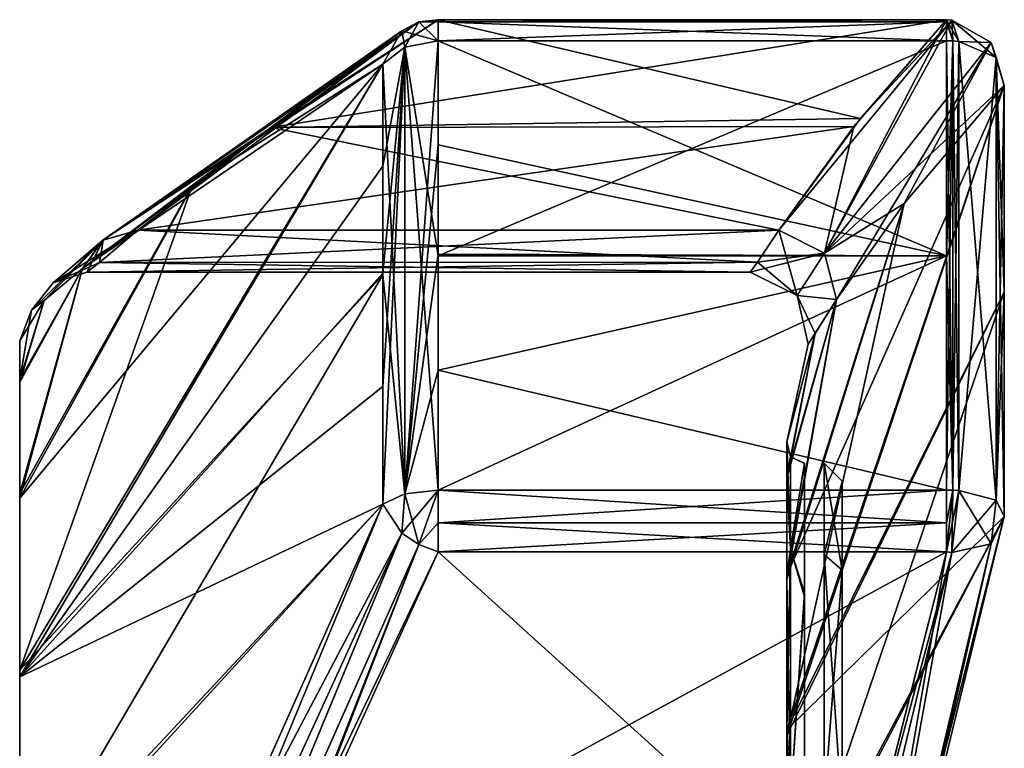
# Model space of a CAD drawing. Header units: inches. Extents: x -5.2 to 5.1, y -2.7 to 6.1.
# Tile 49 of 72: x 4.435 to 5.09, y 2.389 to 2.873. Entities that reach past the tile are written whole.
import ezdxf

# ---------------------------------------------------------------- set-up
doc = ezdxf.new("R2010")
doc.units = ezdxf.units.IN
doc.header["$LTSCALE"] = 52.148148
doc.header["$MEASUREMENT"] = 0
for name, color, linetype in [('731', 7, 'CONTINUOUS'), ('732', 7, 'CONTINUOUS'), ('733', 7, 'CONTINUOUS'), ('734', 7, 'CONTINUOUS'), ('739', 7, 'CONTINUOUS'), ('740', 7, 'CONTINUOUS'), ('746', 7, 'CONTINUOUS'), ('747', 7, 'CONTINUOUS'), ('748', 7, 'CONTINUOUS'), ('749', 7, 'CONTINUOUS'), ('750', 7, 'CONTINUOUS'), ('754', 7, 'CONTINUOUS'), ('755', 7, 'CONTINUOUS'), ('756', 7, 'CONTINUOUS'), ('757', 7, 'CONTINUOUS'), ('758', 7, 'CONTINUOUS'), ('759', 7, 'CONTINUOUS'), ('760', 7, 'CONTINUOUS'), ('761', 7, 'CONTINUOUS'), ('762', 7, 'CONTINUOUS'), ('763', 7, 'CONTINUOUS'), ('764', 7, 'CONTINUOUS'), ('765', 7, 'CONTINUOUS'), ('766', 7, 'CONTINUOUS'), ('767', 7, 'CONTINUOUS'), ('768', 7, 'CONTINUOUS'), ('769', 7, 'CONTINUOUS'), ('770', 7, 'CONTINUOUS'), ('771', 7, 'CONTINUOUS'), ('772', 7, 'CONTINUOUS'), ('773', 7, 'CONTINUOUS'), ('779', 7, 'CONTINUOUS'), ('780', 7, 'CONTINUOUS'), ('781', 7, 'CONTINUOUS'), ('782', 7, 'CONTINUOUS'), ('783', 7, 'CONTINUOUS'), ('784', 7, 'CONTINUOUS'), ('785', 7, 'CONTINUOUS'), ('786', 7, 'CONTINUOUS'), ('787', 7, 'CONTINUOUS'), ('788', 7, 'CONTINUOUS'), ('895', 7, 'CONTINUOUS'), ('896', 7, 'CONTINUOUS'), ('897', 7, 'CONTINUOUS')]:
    doc.layers.add(name, color=color, linetype=linetype)

msp = doc.modelspace()

# ---------------------------------------------------------------- linework, layer by layer
at = {"layer": '731', "linetype": 'Continuous'}
for points in [[(5.08954, 2.82986, -0.88834), (5.02297, 2.75126, -0.53996), (4.94517, 2.39786, -0.37978), (5.08954, 2.82986, -0.88834)], [(5.08954, 2.69268, -0.98155), (5.08954, 2.82986, -0.88834), (4.94517, 2.39786, -0.37978), (5.08954, 2.69268, -0.98155)], [(5.02297, 2.75126, -0.53996), (4.97813, 2.68765, -0.26065), (4.94517, 2.50164, -0.27756), (5.02297, 2.75126, -0.53996)], [(4.94517, 2.39786, -0.37978), (5.02297, 2.75126, -0.53996), (4.94517, 2.50164, -0.27756), (4.94517, 2.39786, -0.37978)], [(5.08954, 2.54336, -1.05375), (5.08954, 2.69268, -0.98155), (4.94517, 2.26764, -0.44507), (5.08954, 2.54336, -1.05375)], [(4.94517, 2.26764, -0.44507), (5.08954, 2.69268, -0.98155), (4.94517, 2.39786, -0.37978), (4.94517, 2.26764, -0.44507)], [(4.97813, 2.68765, -0.26065), (4.964, 2.66509, -0.12752), (4.94517, 2.56887, -0.14833), (4.97813, 2.68765, -0.26065)], [(4.94517, 2.50164, -0.27756), (4.97813, 2.68765, -0.26065), (4.94517, 2.56887, -0.14833), (4.94517, 2.50164, -0.27756)], [(4.95923, 2.65795, 0), (4.94517, 2.59303, -0.00468), (4.964, 2.66509, -0.12752), (4.95923, 2.65795, 0)], [(4.964, 2.66509, -0.12752), (4.94517, 2.59303, -0.00468), (4.94517, 2.56887, -0.14833), (4.964, 2.66509, -0.12752)], [(4.94517, 2.59305, 0), (4.94517, 2.59303, -0.00468), (4.95923, 2.65795, 0), (4.94517, 2.59305, 0)], [(5.02293, 2.28079, -0.81132), (5.08954, 2.54336, -1.05375), (4.94517, 2.26764, -0.44507), (5.02293, 2.28079, -0.81132)]]:
    msp.add_3dface(points, dxfattribs=at)
at = {"layer": '732', "linetype": 'Continuous'}
for points in [[(4.94517, 2.59303, -0.00468), (4.94517, 2.59305, 0), (4.94752, 2.52189, -0.22858), (4.94517, 2.59303, -0.00468)], [(4.94752, 2.52189, -0.22858), (4.94517, 2.59305, 0), (4.94752, 2.58313, 0), (4.94752, 2.52189, -0.22858)], [(4.94517, 2.56887, -0.14833), (4.94517, 2.59303, -0.00468), (4.94752, 2.52189, -0.22858), (4.94517, 2.56887, -0.14833)], [(4.94752, 2.52189, -0.22858), (4.94752, 2.58313, 0), (4.95671, 2.57872, -0.00454), (4.94752, 2.52189, -0.22858)], [(4.95671, 2.57872, -0.00454), (4.94752, 2.58313, 0), (4.95671, 2.57874, 0), (4.95671, 2.57872, -0.00454)], [(4.95671, 2.49013, -0.26905), (4.94752, 2.52189, -0.22858), (4.95671, 2.57872, -0.00454), (4.95671, 2.49013, -0.26905)], [(4.94517, 2.50164, -0.27756), (4.94517, 2.56887, -0.14833), (4.94752, 2.52189, -0.22858), (4.94517, 2.50164, -0.27756)], [(4.94752, 2.35456, -0.39591), (4.94517, 2.50164, -0.27756), (4.94752, 2.52189, -0.22858), (4.94752, 2.35456, -0.39591)], [(4.94752, 2.35456, -0.39591), (4.94752, 2.52189, -0.22858), (4.95671, 2.49013, -0.26905), (4.94752, 2.35456, -0.39591)], [(4.94517, 2.39786, -0.37978), (4.94517, 2.50164, -0.27756), (4.94752, 2.35456, -0.39591), (4.94517, 2.39786, -0.37978)], [(4.95671, 2.2633, -0.43143), (4.94752, 2.35456, -0.39591), (4.95671, 2.49013, -0.26905), (4.95671, 2.2633, -0.43143)], [(4.94517, 2.26764, -0.44507), (4.94517, 2.39786, -0.37978), (4.94752, 2.35456, -0.39591), (4.94517, 2.26764, -0.44507)]]:
    msp.add_3dface(points, dxfattribs=at)
at = {"layer": '733', "linetype": 'Continuous'}
for points in [[(4.94752, 2.58313, 0), (4.94517, 2.59305, 0), (4.94517, 2.57034, 0.14388), (4.94752, 2.58313, 0)], [(4.94752, 2.58313, 0), (4.94517, 2.57034, 0.14388), (4.94752, 2.52189, 0.22857), (4.94752, 2.58313, 0)], [(4.95671, 2.57874, 0), (4.94752, 2.58313, 0), (4.94752, 2.52189, 0.22857), (4.95671, 2.57874, 0)], [(4.95671, 2.57874, 0), (4.94752, 2.52189, 0.22857), (4.95671, 2.4928, 0.26539), (4.95671, 2.57874, 0)], [(4.94517, 2.57034, 0.14388), (4.94517, 2.5044, 0.27378), (4.94752, 2.52189, 0.22857), (4.94517, 2.57034, 0.14388)], [(4.94517, 2.5044, 0.27378), (4.94517, 2.40165, 0.37704), (4.94752, 2.52189, 0.22857), (4.94517, 2.5044, 0.27378)], [(4.94752, 2.52189, 0.22857), (4.94517, 2.40165, 0.37704), (4.94752, 2.35456, 0.3959), (4.94752, 2.52189, 0.22857)], [(4.94752, 2.52189, 0.22857), (4.94752, 2.35456, 0.3959), (4.95671, 2.4928, 0.26539), (4.94752, 2.52189, 0.22857)], [(4.95671, 2.4928, 0.26539), (4.94752, 2.35456, 0.3959), (4.95671, 2.26762, 0.43003), (4.95671, 2.4928, 0.26539)], [(4.94517, 2.40165, 0.37704), (4.94517, 2.27209, 0.44362), (4.94752, 2.35456, 0.3959), (4.94517, 2.40165, 0.37704)]]:
    msp.add_3dface(points, dxfattribs=at)
at = {"layer": '734', "linetype": 'Continuous'}
for points in [[(4.94517, 2.40165, 0.37704), (4.94517, 2.5044, 0.27378), (5.08954, 2.82986, 0.88833), (4.94517, 2.40165, 0.37704)], [(5.08954, 2.69268, 0.98155), (4.94517, 2.40165, 0.37704), (5.08954, 2.82986, 0.88833), (5.08954, 2.69268, 0.98155)], [(5.08954, 2.82986, 0.88833), (4.94517, 2.5044, 0.27378), (5.02298, 2.75126, 0.53997), (5.08954, 2.82986, 0.88833)], [(5.02298, 2.75126, 0.53997), (4.94517, 2.5044, 0.27378), (4.97813, 2.68765, 0.26065), (5.02298, 2.75126, 0.53997)], [(5.08954, 2.54336, 1.05374), (4.94517, 2.40165, 0.37704), (5.08954, 2.69268, 0.98155), (5.08954, 2.54336, 1.05374)], [(4.94517, 2.5044, 0.27378), (4.94517, 2.57034, 0.14388), (4.97813, 2.68765, 0.26065), (4.94517, 2.5044, 0.27378)], [(4.97813, 2.68765, 0.26065), (4.94517, 2.57034, 0.14388), (4.964, 2.66509, 0.12752), (4.97813, 2.68765, 0.26065)], [(4.94517, 2.59305, 0), (4.95923, 2.65795, 0), (4.964, 2.66509, 0.12752), (4.94517, 2.59305, 0)], [(4.94517, 2.57034, 0.14388), (4.94517, 2.59305, 0), (4.964, 2.66509, 0.12752), (4.94517, 2.57034, 0.14388)], [(4.94517, 2.27209, 0.44362), (4.94517, 2.40165, 0.37704), (5.08954, 2.54336, 1.05374), (4.94517, 2.27209, 0.44362)], [(5.02293, 2.28077, 0.8113), (4.94517, 2.27209, 0.44362), (5.08954, 2.54336, 1.05374), (5.02293, 2.28077, 0.8113)]]:
    msp.add_3dface(points, dxfattribs=at)
at = {"layer": '739', "linetype": 'Continuous'}
for points in [[(5.05106, 2.85949, -0.92573), (5.05106, 2.71653, -1.02287), (4.71345, 2.85949, -0.92573), (5.05106, 2.85949, -0.92573)], [(4.71345, 2.85949, -0.92573), (5.05106, 2.71653, -1.02287), (4.71345, 2.79032, -0.97656), (4.71345, 2.85949, -0.92573)], [(4.71345, 2.79032, -0.97656), (5.05106, 2.71653, -1.02287), (4.71345, 2.71765, -1.02222), (4.71345, 2.79032, -0.97656)], [(4.71345, 2.71765, -1.02222), (5.05106, 2.71653, -1.02287), (4.71345, 2.64069, -1.06306), (4.71345, 2.71765, -1.02222)], [(5.05106, 2.71653, -1.02287), (5.05106, 2.56093, -1.0981), (4.71345, 2.64069, -1.06306), (5.05106, 2.71653, -1.02287)], [(5.05106, 2.56093, -1.0981), (4.71345, 2.56093, -1.0981), (4.71345, 2.64069, -1.06306), (5.05106, 2.56093, -1.0981)]]:
    msp.add_3dface(points, dxfattribs=at)
at = {"layer": '740', "linetype": 'Continuous'}
for points in [[(5.05106, 2.71653, 1.02286), (5.05106, 2.85949, 0.92572), (4.71345, 2.71653, 1.02286), (5.05106, 2.71653, 1.02286)], [(5.05106, 2.85949, 0.92572), (4.71345, 2.85949, 0.92572), (4.71345, 2.71653, 1.02286), (5.05106, 2.85949, 0.92572)], [(5.05106, 2.56093, 1.0981), (5.05106, 2.71653, 1.02286), (4.71345, 2.56093, 1.0981), (5.05106, 2.56093, 1.0981)], [(4.71345, 2.56093, 1.0981), (5.05106, 2.71653, 1.02286), (4.71345, 2.71653, 1.02286), (4.71345, 2.56093, 1.0981)]]:
    msp.add_3dface(points, dxfattribs=at)
at = {"layer": '746', "linetype": 'Continuous'}
for points in [[(4.60243, 2.27539, -0.86653), (4.71345, 2.51983, -1.09053), (4.98804, 2.27097, -0.86248), (4.60243, 2.27539, -0.86653)], [(4.71345, 2.51983, -1.09053), (5.05106, 2.51983, -1.09053), (4.98804, 2.27097, -0.86248), (4.71345, 2.51983, -1.09053)]]:
    msp.add_3dface(points, dxfattribs=at)
at = {"layer": '747', "linetype": 'Continuous'}
for points in [[(4.71345, 2.56093, -1.0981), (5.05106, 2.56093, -1.0981), (5.05106, 2.53929, -1.10022), (4.71345, 2.56093, -1.0981)], [(4.71345, 2.53929, -1.10022), (4.71345, 2.56093, -1.0981), (5.05106, 2.53929, -1.10022), (4.71345, 2.53929, -1.10022)], [(5.05106, 2.51983, -1.09053), (4.71345, 2.51983, -1.09053), (4.71345, 2.53929, -1.10022), (5.05106, 2.51983, -1.09053)], [(5.05106, 2.51983, -1.09053), (4.71345, 2.53929, -1.10022), (5.05106, 2.53929, -1.10022), (5.05106, 2.51983, -1.09053)]]:
    msp.add_3dface(points, dxfattribs=at)
at = {"layer": '748', "linetype": 'Continuous'}
for points in [[(4.68938, 2.53237, -1.08931), (4.67674, 2.55168, -1.07474), (4.69123, 2.5584, -1.09172), (4.68938, 2.53237, -1.08931)], [(4.71345, 2.56093, -1.0981), (4.70063, 2.52483, -1.09181), (4.68938, 2.53237, -1.08931), (4.71345, 2.56093, -1.0981)], [(4.71345, 2.56093, -1.0981), (4.68938, 2.53237, -1.08931), (4.69123, 2.5584, -1.09172), (4.71345, 2.56093, -1.0981)], [(4.71345, 2.56093, -1.0981), (4.71345, 2.53929, -1.10022), (4.70063, 2.52483, -1.09181), (4.71345, 2.56093, -1.0981)], [(4.71345, 2.53929, -1.10022), (4.71345, 2.51983, -1.09053), (4.70063, 2.52483, -1.09181), (4.71345, 2.53929, -1.10022)]]:
    msp.add_3dface(points, dxfattribs=at)
at = {"layer": '749', "linetype": 'Continuous'}
for points in [[(4.55034, 2.26788, -0.81804), (4.67674, 2.55168, -1.07474), (4.68938, 2.53237, -1.08931), (4.55034, 2.26788, -0.81804)], [(4.4772, 2.06887, -0.63924), (4.55034, 2.26788, -0.81804), (4.68938, 2.53237, -1.08931), (4.4772, 2.06887, -0.63924)], [(4.4908, 2.05293, -0.65189), (4.4772, 2.06887, -0.63924), (4.68938, 2.53237, -1.08931), (4.4908, 2.05293, -0.65189)], [(4.70063, 2.52483, -1.09181), (4.4908, 2.05293, -0.65189), (4.68938, 2.53237, -1.08931), (4.70063, 2.52483, -1.09181)], [(4.71345, 2.51983, -1.09053), (4.4908, 2.05293, -0.65189), (4.70063, 2.52483, -1.09181), (4.71345, 2.51983, -1.09053)], [(4.71345, 2.51983, -1.09053), (4.60243, 2.27539, -0.86653), (4.4908, 2.05293, -0.65189), (4.71345, 2.51983, -1.09053)]]:
    msp.add_3dface(points, dxfattribs=at)
at = {"layer": '750', "linetype": 'Continuous'}
for points in [[(4.67674, 2.84389, -0.90603), (4.67674, 2.77619, -0.95578), (4.43546, 2.437, -0.43435), (4.67674, 2.84389, -0.90603)], [(4.5508, 2.76379, -0.5334), (4.67674, 2.84389, -0.90603), (4.43546, 2.55569, -0.3174), (4.5508, 2.76379, -0.5334)], [(4.43546, 2.55569, -0.3174), (4.67674, 2.84389, -0.90603), (4.43546, 2.437, -0.43435), (4.43546, 2.55569, -0.3174)], [(4.67674, 2.77619, -0.95578), (4.67674, 2.70506, -1.00048), (4.43546, 2.437, -0.43435), (4.67674, 2.77619, -0.95578)], [(4.4772, 2.70814, -0.27016), (4.5508, 2.76379, -0.5334), (4.43546, 2.55569, -0.3174), (4.4772, 2.70814, -0.27016)], [(4.45166, 2.68688, -0.13082), (4.4772, 2.70814, -0.27016), (4.43546, 2.63257, -0.16958), (4.45166, 2.68688, -0.13082)], [(4.43546, 2.63257, -0.16958), (4.4772, 2.70814, -0.27016), (4.43546, 2.55569, -0.3174), (4.43546, 2.63257, -0.16958)], [(4.67674, 2.70506, -1.00048), (4.67674, 2.62974, -1.04044), (4.43546, 2.437, -0.43435), (4.67674, 2.70506, -1.00048)], [(4.44335, 2.68053, 0), (4.45166, 2.68688, -0.13082), (4.43546, 2.6602, 0), (4.44335, 2.68053, 0)], [(4.43546, 2.6602, 0), (4.45166, 2.68688, -0.13082), (4.43546, 2.66017, -0.00526), (4.43546, 2.6602, 0)], [(4.43546, 2.66017, -0.00526), (4.45166, 2.68688, -0.13082), (4.43546, 2.63257, -0.16958), (4.43546, 2.66017, -0.00526)], [(4.67674, 2.62974, -1.04044), (4.67674, 2.55168, -1.07474), (4.43546, 2.437, -0.43435), (4.67674, 2.62974, -1.04044)], [(4.67674, 2.55168, -1.07474), (4.55034, 2.26788, -0.81804), (4.43546, 2.28806, -0.50904), (4.67674, 2.55168, -1.07474)], [(4.43546, 2.437, -0.43435), (4.67674, 2.55168, -1.07474), (4.43546, 2.28806, -0.50904), (4.43546, 2.437, -0.43435)]]:
    msp.add_3dface(points, dxfattribs=at)
at = {"layer": '754', "linetype": 'Continuous'}
for points in [[(4.55034, 2.76347, 0.53189), (4.43546, 2.44126, 0.43126), (4.67674, 2.84389, 0.90603), (4.55034, 2.76347, 0.53189)], [(4.67674, 2.84389, 0.90603), (4.43546, 2.44126, 0.43126), (4.67674, 2.70397, 1.0011), (4.67674, 2.84389, 0.90603)], [(4.43546, 2.55879, 0.31315), (4.43546, 2.44126, 0.43126), (4.55034, 2.76347, 0.53189), (4.43546, 2.55879, 0.31315)], [(4.4772, 2.70814, 0.27015), (4.43546, 2.55879, 0.31315), (4.55034, 2.76347, 0.53189), (4.4772, 2.70814, 0.27015)], [(4.43546, 2.63422, 0.16458), (4.43546, 2.55879, 0.31315), (4.4772, 2.70814, 0.27015), (4.43546, 2.63422, 0.16458)], [(4.45165, 2.68688, 0.13077), (4.43546, 2.63422, 0.16458), (4.4772, 2.70814, 0.27015), (4.45165, 2.68688, 0.13077)], [(4.43546, 2.44126, 0.43126), (4.43546, 2.29306, 0.50741), (4.67674, 2.70397, 1.0011), (4.43546, 2.44126, 0.43126)], [(4.67674, 2.70397, 1.0011), (4.43546, 2.29306, 0.50741), (4.67674, 2.55168, 1.07474), (4.67674, 2.70397, 1.0011)], [(4.44335, 2.68053, 0), (4.43546, 2.63422, 0.16458), (4.45165, 2.68688, 0.13077), (4.44335, 2.68053, 0)], [(4.44335, 2.68053, 0), (4.43546, 2.6602, 0), (4.43546, 2.63422, 0.16458), (4.44335, 2.68053, 0)], [(4.67674, 2.55168, 1.07474), (4.43546, 2.29306, 0.50741), (4.55072, 2.26881, 0.81886), (4.67674, 2.55168, 1.07474)]]:
    msp.add_3dface(points, dxfattribs=at)
at = {"layer": '755', "linetype": 'Continuous'}
for points in [[(4.51391, 2.73365, 0.25563), (4.48845, 2.71219, 0.12408), (4.45761, 2.69864, 0), (4.51391, 2.73365, 0.25563)], [(4.51391, 2.73365, 0.25563), (4.45761, 2.69864, 0), (4.4908, 2.72706, 0.26267), (4.51391, 2.73365, 0.25563)], [(4.44335, 2.68053, 0), (4.45165, 2.68688, 0.13077), (4.4908, 2.72706, 0.26267), (4.44335, 2.68053, 0)], [(4.45761, 2.69864, 0), (4.44335, 2.68053, 0), (4.4908, 2.72706, 0.26267), (4.45761, 2.69864, 0)], [(4.45165, 2.68688, 0.13077), (4.4772, 2.70814, 0.27015), (4.4908, 2.72706, 0.26267), (4.45165, 2.68688, 0.13077)], [(4.48845, 2.71219, 0.12408), (4.48006, 2.70566, 0), (4.45761, 2.69864, 0), (4.48845, 2.71219, 0.12408)]]:
    msp.add_3dface(points, dxfattribs=at)
at = {"layer": '756', "linetype": 'Continuous'}
for points in [[(4.48846, 2.7122, -0.12419), (4.51391, 2.73365, -0.25564), (4.49081, 2.72707, -0.26268), (4.48846, 2.7122, -0.12419)], [(4.45166, 2.68688, -0.13082), (4.44335, 2.68053, 0), (4.49081, 2.72707, -0.26268), (4.45166, 2.68688, -0.13082)], [(4.44335, 2.68053, 0), (4.45761, 2.69864, 0), (4.49081, 2.72707, -0.26268), (4.44335, 2.68053, 0)], [(4.4772, 2.70814, -0.27016), (4.45166, 2.68688, -0.13082), (4.49081, 2.72707, -0.26268), (4.4772, 2.70814, -0.27016)], [(4.45761, 2.69864, 0), (4.48006, 2.70566, 0), (4.49081, 2.72707, -0.26268), (4.45761, 2.69864, 0)], [(4.48006, 2.70566, 0), (4.48846, 2.7122, -0.12419), (4.49081, 2.72707, -0.26268), (4.48006, 2.70566, 0)]]:
    msp.add_3dface(points, dxfattribs=at)
at = {"layer": '757', "linetype": 'Continuous'}
for points in [[(4.70063, 2.8721, -0.89132), (4.68939, 2.86616, -0.89659), (4.49081, 2.72707, -0.26268), (4.70063, 2.8721, -0.89132)], [(4.51391, 2.73365, -0.25564), (4.70063, 2.8721, -0.89132), (4.49081, 2.72707, -0.26268), (4.51391, 2.73365, -0.25564)], [(4.70063, 2.8721, -0.89132), (4.51391, 2.73365, -0.25564), (4.60249, 2.80176, -0.56283), (4.70063, 2.8721, -0.89132)], [(4.71345, 2.87348, -0.88635), (4.70063, 2.8721, -0.89132), (4.60249, 2.80176, -0.56283), (4.71345, 2.87348, -0.88635)], [(4.67674, 2.84389, -0.90603), (4.4772, 2.70814, -0.27016), (4.68939, 2.86616, -0.89659), (4.67674, 2.84389, -0.90603)], [(4.68939, 2.86616, -0.89659), (4.4772, 2.70814, -0.27016), (4.49081, 2.72707, -0.26268), (4.68939, 2.86616, -0.89659)], [(4.67674, 2.84389, -0.90603), (4.5508, 2.76379, -0.5334), (4.4772, 2.70814, -0.27016), (4.67674, 2.84389, -0.90603)]]:
    msp.add_3dface(points, dxfattribs=at)
at = {"layer": '758', "linetype": 'Continuous'}
for points in [[(4.70063, 2.8721, -0.89132), (4.69123, 2.85523, -0.92034), (4.68939, 2.86616, -0.89659), (4.70063, 2.8721, -0.89132)], [(4.71345, 2.85949, -0.92573), (4.69123, 2.85523, -0.92034), (4.70063, 2.8721, -0.89132), (4.71345, 2.85949, -0.92573)], [(4.71345, 2.87348, -0.88635), (4.71345, 2.87214, -0.90805), (4.70063, 2.8721, -0.89132), (4.71345, 2.87348, -0.88635)], [(4.71345, 2.87214, -0.90805), (4.71345, 2.85949, -0.92573), (4.70063, 2.8721, -0.89132), (4.71345, 2.87214, -0.90805)], [(4.69123, 2.85523, -0.92034), (4.67674, 2.84389, -0.90603), (4.68939, 2.86616, -0.89659), (4.69123, 2.85523, -0.92034)]]:
    msp.add_3dface(points, dxfattribs=at)
at = {"layer": '759', "linetype": 'Continuous'}
for points in [[(4.71345, 2.85949, -0.92573), (4.71345, 2.79032, -0.97656), (4.69123, 2.5584, -1.09172), (4.71345, 2.85949, -0.92573)], [(4.71345, 2.85949, -0.92573), (4.69123, 2.5584, -1.09172), (4.69123, 2.85523, -0.92034), (4.71345, 2.85949, -0.92573)], [(4.67674, 2.55168, -1.07474), (4.67674, 2.62974, -1.04044), (4.69123, 2.85523, -0.92034), (4.67674, 2.55168, -1.07474)], [(4.69123, 2.5584, -1.09172), (4.67674, 2.55168, -1.07474), (4.69123, 2.85523, -0.92034), (4.69123, 2.5584, -1.09172)], [(4.67674, 2.62974, -1.04044), (4.67674, 2.70506, -1.00048), (4.69123, 2.85523, -0.92034), (4.67674, 2.62974, -1.04044)], [(4.67674, 2.70506, -1.00048), (4.67674, 2.77619, -0.95578), (4.69123, 2.85523, -0.92034), (4.67674, 2.70506, -1.00048)], [(4.67674, 2.77619, -0.95578), (4.67674, 2.84389, -0.90603), (4.69123, 2.85523, -0.92034), (4.67674, 2.77619, -0.95578)], [(4.71345, 2.79032, -0.97656), (4.71345, 2.71765, -1.02222), (4.69123, 2.5584, -1.09172), (4.71345, 2.79032, -0.97656)], [(4.71345, 2.71765, -1.02222), (4.71345, 2.64069, -1.06306), (4.69123, 2.5584, -1.09172), (4.71345, 2.71765, -1.02222)], [(4.71345, 2.64069, -1.06306), (4.71345, 2.56093, -1.0981), (4.69123, 2.5584, -1.09172), (4.71345, 2.64069, -1.06306)]]:
    msp.add_3dface(points, dxfattribs=at)
at = {"layer": '760', "linetype": 'Continuous'}
for points in [[(5.05106, 2.87348, -0.88635), (5.05106, 2.87214, -0.90805), (4.71345, 2.87348, -0.88635), (5.05106, 2.87348, -0.88635)], [(5.05106, 2.87214, -0.90805), (4.71345, 2.87214, -0.90805), (4.71345, 2.87348, -0.88635), (5.05106, 2.87214, -0.90805)], [(5.05106, 2.85949, -0.92573), (4.71345, 2.85949, -0.92573), (4.71345, 2.87214, -0.90805), (5.05106, 2.85949, -0.92573)], [(5.05106, 2.87214, -0.90805), (5.05106, 2.85949, -0.92573), (4.71345, 2.87214, -0.90805), (5.05106, 2.87214, -0.90805)]]:
    msp.add_3dface(points, dxfattribs=at)
at = {"layer": '761', "linetype": 'Continuous'}
for points in [[(4.98965, 2.80245, -0.56598), (5.05106, 2.87348, -0.88635), (4.60249, 2.80176, -0.56283), (4.98965, 2.80245, -0.56598)], [(5.05106, 2.87348, -0.88635), (4.71345, 2.87348, -0.88635), (4.60249, 2.80176, -0.56283), (5.05106, 2.87348, -0.88635)], [(4.93966, 2.73365, -0.25564), (4.98965, 2.80245, -0.56598), (4.51391, 2.73365, -0.25564), (4.93966, 2.73365, -0.25564)], [(4.51391, 2.73365, -0.25564), (4.98965, 2.80245, -0.56598), (4.60249, 2.80176, -0.56283), (4.51391, 2.73365, -0.25564)]]:
    msp.add_3dface(points, dxfattribs=at)
at = {"layer": '762', "linetype": 'Continuous'}
for points in [[(5.05464, 2.87316, -0.88571), (5.05106, 2.87348, -0.88635), (4.97005, 2.71846, -0.25491), (5.05464, 2.87316, -0.88571)], [(4.97005, 2.71846, -0.25491), (5.05106, 2.87348, -0.88635), (4.98965, 2.80245, -0.56598), (4.97005, 2.71846, -0.25491)], [(5.08079, 2.85834, -0.88377), (5.05464, 2.87316, -0.88571), (4.97005, 2.71846, -0.25491), (5.08079, 2.85834, -0.88377)], [(4.97813, 2.68765, -0.26065), (5.08079, 2.85834, -0.88377), (4.97005, 2.71846, -0.25491), (4.97813, 2.68765, -0.26065)], [(4.97813, 2.68765, -0.26065), (5.02297, 2.75126, -0.53996), (5.08079, 2.85834, -0.88377), (4.97813, 2.68765, -0.26065)], [(5.02297, 2.75126, -0.53996), (5.08954, 2.82986, -0.88834), (5.08079, 2.85834, -0.88377), (5.02297, 2.75126, -0.53996)], [(4.93966, 2.73365, -0.25564), (4.97005, 2.71846, -0.25491), (4.98965, 2.80245, -0.56598), (4.93966, 2.73365, -0.25564)]]:
    msp.add_3dface(points, dxfattribs=at)
at = {"layer": '763', "linetype": 'Continuous'}
for points in [[(5.05464, 2.87316, -0.88571), (5.05526, 2.85935, -0.92555), (5.05106, 2.87348, -0.88635), (5.05464, 2.87316, -0.88571)], [(5.05106, 2.87348, -0.88635), (5.05526, 2.85935, -0.92555), (5.05106, 2.87214, -0.90805), (5.05106, 2.87348, -0.88635)], [(5.05526, 2.85935, -0.92555), (5.05106, 2.85949, -0.92573), (5.05106, 2.87214, -0.90805), (5.05526, 2.85935, -0.92555)], [(5.0594, 2.85894, -0.92503), (5.05526, 2.85935, -0.92555), (5.05464, 2.87316, -0.88571), (5.0594, 2.85894, -0.92503)], [(5.08079, 2.85834, -0.88377), (5.0594, 2.85894, -0.92503), (5.05464, 2.87316, -0.88571), (5.08079, 2.85834, -0.88377)], [(5.08416, 2.84829, -0.91158), (5.0594, 2.85894, -0.92503), (5.08079, 2.85834, -0.88377), (5.08416, 2.84829, -0.91158)], [(5.08954, 2.82986, -0.88834), (5.08416, 2.84829, -0.91158), (5.08079, 2.85834, -0.88377), (5.08954, 2.82986, -0.88834)]]:
    msp.add_3dface(points, dxfattribs=at)
at = {"layer": '764', "linetype": 'Continuous'}
for points in [[(5.05106, 2.71653, -1.02287), (5.05106, 2.85949, -0.92573), (5.05526, 2.85935, -0.92555), (5.05106, 2.71653, -1.02287)], [(5.05106, 2.56093, -1.0981), (5.05106, 2.71653, -1.02287), (5.05526, 2.85935, -0.92555), (5.05106, 2.56093, -1.0981)], [(5.05106, 2.56093, -1.0981), (5.05526, 2.85935, -0.92555), (5.05526, 2.56085, -1.09789), (5.05106, 2.56093, -1.0981)], [(5.05526, 2.85935, -0.92555), (5.0594, 2.85894, -0.92503), (5.05526, 2.56085, -1.09789), (5.05526, 2.85935, -0.92555)], [(5.0594, 2.85894, -0.92503), (5.0594, 2.5606, -1.09727), (5.05526, 2.56085, -1.09789), (5.0594, 2.85894, -0.92503)], [(5.08416, 2.84829, -0.91158), (5.0594, 2.5606, -1.09727), (5.0594, 2.85894, -0.92503), (5.08416, 2.84829, -0.91158)], [(5.08416, 2.55428, -1.08132), (5.0594, 2.5606, -1.09727), (5.08416, 2.84829, -0.91158), (5.08416, 2.55428, -1.08132)], [(5.08954, 2.82986, -0.88834), (5.08416, 2.55428, -1.08132), (5.08416, 2.84829, -0.91158), (5.08954, 2.82986, -0.88834)], [(5.08954, 2.82986, -0.88834), (5.08954, 2.69268, -0.98155), (5.08416, 2.55428, -1.08132), (5.08954, 2.82986, -0.88834)], [(5.08954, 2.69268, -0.98155), (5.08954, 2.54336, -1.05375), (5.08416, 2.55428, -1.08132), (5.08954, 2.69268, -0.98155)]]:
    msp.add_3dface(points, dxfattribs=at)
at = {"layer": '765', "linetype": 'Continuous'}
for points in [[(5.05106, 2.53929, -1.10022), (5.05106, 2.56093, -1.0981), (5.05526, 2.56085, -1.09789), (5.05106, 2.53929, -1.10022)], [(5.05106, 2.51983, -1.09053), (5.05106, 2.53929, -1.10022), (5.05526, 2.56085, -1.09789), (5.05106, 2.51983, -1.09053)], [(5.0594, 2.5606, -1.09727), (5.05106, 2.51983, -1.09053), (5.05526, 2.56085, -1.09789), (5.0594, 2.5606, -1.09727)], [(5.05106, 2.51983, -1.09053), (5.0594, 2.5606, -1.09727), (5.05464, 2.51943, -1.08993), (5.05106, 2.51983, -1.09053)], [(5.0594, 2.5606, -1.09727), (5.08416, 2.55428, -1.08132), (5.05464, 2.51943, -1.08993), (5.0594, 2.5606, -1.09727)], [(5.05464, 2.51943, -1.08993), (5.08416, 2.55428, -1.08132), (5.08079, 2.52516, -1.07613), (5.05464, 2.51943, -1.08993)], [(5.08416, 2.55428, -1.08132), (5.08954, 2.54336, -1.05375), (5.08079, 2.52516, -1.07613), (5.08416, 2.55428, -1.08132)]]:
    msp.add_3dface(points, dxfattribs=at)
at = {"layer": '766', "linetype": 'Continuous'}
for points in [[(4.97005, 2.05049, -0.64057), (5.08954, 2.54336, -1.05375), (5.02293, 2.28079, -0.81132), (4.97005, 2.05049, -0.64057)], [(5.08954, 2.54336, -1.05375), (4.97005, 2.05049, -0.64057), (5.08079, 2.52516, -1.07613), (5.08954, 2.54336, -1.05375)], [(4.97005, 2.05049, -0.64057), (5.05464, 2.51943, -1.08993), (5.08079, 2.52516, -1.07613), (4.97005, 2.05049, -0.64057)], [(4.97005, 2.05049, -0.64057), (4.93966, 2.04354, -0.65408), (5.05464, 2.51943, -1.08993), (4.97005, 2.05049, -0.64057)], [(4.93966, 2.04354, -0.65408), (4.98804, 2.27097, -0.86248), (5.05464, 2.51943, -1.08993), (4.93966, 2.04354, -0.65408)], [(4.98804, 2.27097, -0.86248), (5.05106, 2.51983, -1.09053), (5.05464, 2.51943, -1.08993), (4.98804, 2.27097, -0.86248)]]:
    msp.add_3dface(points, dxfattribs=at)
at = {"layer": '767', "linetype": 'Continuous'}
for points in [[(4.952, 2.69024, 0), (4.93966, 2.73365, -0.25564), (4.92559, 2.7124, -0.12604), (4.952, 2.69024, 0)], [(4.97005, 2.71846, -0.25491), (4.93966, 2.73365, -0.25564), (4.952, 2.69024, 0), (4.97005, 2.71846, -0.25491)], [(4.97813, 2.68765, -0.26065), (4.97005, 2.71846, -0.25491), (4.952, 2.69024, 0), (4.97813, 2.68765, -0.26065)], [(4.92076, 2.70566, 0), (4.952, 2.69024, 0), (4.92559, 2.7124, -0.12604), (4.92076, 2.70566, 0)], [(4.95923, 2.65795, 0), (4.97813, 2.68765, -0.26065), (4.952, 2.69024, 0), (4.95923, 2.65795, 0)], [(4.95923, 2.65795, 0), (4.964, 2.66509, -0.12752), (4.97813, 2.68765, -0.26065), (4.95923, 2.65795, 0)]]:
    msp.add_3dface(points, dxfattribs=at)
at = {"layer": '768', "linetype": 'Continuous'}
for points in [[(4.93966, 2.73365, 0.25563), (4.97005, 2.71847, 0.2549), (4.92559, 2.7124, 0.12604), (4.93966, 2.73365, 0.25563)], [(4.952, 2.69024, 0), (4.92076, 2.70566, 0), (4.97005, 2.71847, 0.2549), (4.952, 2.69024, 0)], [(4.97005, 2.71847, 0.2549), (4.92076, 2.70566, 0), (4.92559, 2.7124, 0.12604), (4.97005, 2.71847, 0.2549)], [(4.97813, 2.68765, 0.26065), (4.952, 2.69024, 0), (4.97005, 2.71847, 0.2549), (4.97813, 2.68765, 0.26065)], [(4.964, 2.66509, 0.12752), (4.95923, 2.65795, 0), (4.952, 2.69024, 0), (4.964, 2.66509, 0.12752)], [(4.97813, 2.68765, 0.26065), (4.964, 2.66509, 0.12752), (4.952, 2.69024, 0), (4.97813, 2.68765, 0.26065)]]:
    msp.add_3dface(points, dxfattribs=at)
at = {"layer": '769', "linetype": 'Continuous'}
for points in [[(4.97005, 2.71847, 0.2549), (4.93966, 2.73365, 0.25563), (5.05464, 2.87316, 0.8857), (4.97005, 2.71847, 0.2549)], [(5.05464, 2.87316, 0.8857), (4.93966, 2.73365, 0.25563), (4.99407, 2.80788, 0.59045), (5.05464, 2.87316, 0.8857)], [(4.97005, 2.71847, 0.2549), (5.05464, 2.87316, 0.8857), (5.08079, 2.85835, 0.88376), (4.97005, 2.71847, 0.2549)], [(5.05106, 2.87348, 0.88634), (5.05464, 2.87316, 0.8857), (4.99407, 2.80788, 0.59045), (5.05106, 2.87348, 0.88634)], [(5.08954, 2.82986, 0.88833), (4.97005, 2.71847, 0.2549), (5.08079, 2.85835, 0.88376), (5.08954, 2.82986, 0.88833)], [(5.08954, 2.82986, 0.88833), (5.02298, 2.75126, 0.53997), (4.97005, 2.71847, 0.2549), (5.08954, 2.82986, 0.88833)], [(5.02298, 2.75126, 0.53997), (4.97813, 2.68765, 0.26065), (4.97005, 2.71847, 0.2549), (5.02298, 2.75126, 0.53997)]]:
    msp.add_3dface(points, dxfattribs=at)
at = {"layer": '770', "linetype": 'Continuous'}
for points in [[(5.05464, 2.87316, 0.8857), (5.05106, 2.87348, 0.88634), (5.0594, 2.85894, 0.92502), (5.05464, 2.87316, 0.8857)], [(5.0594, 2.85894, 0.92502), (5.05106, 2.87348, 0.88634), (5.05526, 2.85935, 0.92555), (5.0594, 2.85894, 0.92502)], [(5.05526, 2.85935, 0.92555), (5.05106, 2.87348, 0.88634), (5.05106, 2.87214, 0.90804), (5.05526, 2.85935, 0.92555)], [(5.05106, 2.85949, 0.92572), (5.05526, 2.85935, 0.92555), (5.05106, 2.87214, 0.90804), (5.05106, 2.85949, 0.92572)], [(5.08079, 2.85835, 0.88376), (5.05464, 2.87316, 0.8857), (5.08416, 2.84828, 0.91157), (5.08079, 2.85835, 0.88376)], [(5.08416, 2.84828, 0.91157), (5.05464, 2.87316, 0.8857), (5.0594, 2.85894, 0.92502), (5.08416, 2.84828, 0.91157)], [(5.08954, 2.82986, 0.88833), (5.08079, 2.85835, 0.88376), (5.08416, 2.84828, 0.91157), (5.08954, 2.82986, 0.88833)]]:
    msp.add_3dface(points, dxfattribs=at)
at = {"layer": '771', "linetype": 'Continuous'}
for points in [[(5.05526, 2.85935, 0.92555), (5.05106, 2.85949, 0.92572), (5.05526, 2.56085, 1.09789), (5.05526, 2.85935, 0.92555)], [(5.05526, 2.56085, 1.09789), (5.05106, 2.85949, 0.92572), (5.05106, 2.71653, 1.02286), (5.05526, 2.56085, 1.09789)], [(5.0594, 2.85894, 0.92502), (5.05526, 2.85935, 0.92555), (5.0594, 2.5606, 1.09727), (5.0594, 2.85894, 0.92502)], [(5.0594, 2.5606, 1.09727), (5.05526, 2.85935, 0.92555), (5.05526, 2.56085, 1.09789), (5.0594, 2.5606, 1.09727)], [(5.08416, 2.84828, 0.91157), (5.0594, 2.85894, 0.92502), (5.08416, 2.55428, 1.08132), (5.08416, 2.84828, 0.91157)], [(5.08416, 2.55428, 1.08132), (5.0594, 2.85894, 0.92502), (5.0594, 2.5606, 1.09727), (5.08416, 2.55428, 1.08132)], [(5.08954, 2.54336, 1.05374), (5.08954, 2.69268, 0.98155), (5.08416, 2.84828, 0.91157), (5.08954, 2.54336, 1.05374)], [(5.08954, 2.54336, 1.05374), (5.08416, 2.84828, 0.91157), (5.08416, 2.55428, 1.08132), (5.08954, 2.54336, 1.05374)], [(5.08954, 2.69268, 0.98155), (5.08954, 2.82986, 0.88833), (5.08416, 2.84828, 0.91157), (5.08954, 2.69268, 0.98155)], [(5.05106, 2.56093, 1.0981), (5.05526, 2.56085, 1.09789), (5.05106, 2.71653, 1.02286), (5.05106, 2.56093, 1.0981)]]:
    msp.add_3dface(points, dxfattribs=at)
at = {"layer": '772', "linetype": 'Continuous'}
for points in [[(5.05526, 2.56085, 1.09789), (5.05106, 2.56093, 1.0981), (5.05106, 2.53929, 1.10021), (5.05526, 2.56085, 1.09789)], [(5.05464, 2.51943, 1.08993), (5.05526, 2.56085, 1.09789), (5.05106, 2.51983, 1.09052), (5.05464, 2.51943, 1.08993)], [(5.05106, 2.51983, 1.09052), (5.05526, 2.56085, 1.09789), (5.05106, 2.53929, 1.10021), (5.05106, 2.51983, 1.09052)], [(5.0594, 2.5606, 1.09727), (5.05526, 2.56085, 1.09789), (5.05464, 2.51943, 1.08993), (5.0594, 2.5606, 1.09727)], [(5.08079, 2.52517, 1.07612), (5.0594, 2.5606, 1.09727), (5.05464, 2.51943, 1.08993), (5.08079, 2.52517, 1.07612)], [(5.08416, 2.55428, 1.08132), (5.0594, 2.5606, 1.09727), (5.08079, 2.52517, 1.07612), (5.08416, 2.55428, 1.08132)], [(5.08954, 2.54336, 1.05374), (5.08416, 2.55428, 1.08132), (5.08079, 2.52517, 1.07612), (5.08954, 2.54336, 1.05374)]]:
    msp.add_3dface(points, dxfattribs=at)
at = {"layer": '773', "linetype": 'Continuous'}
for points in [[(5.02293, 2.28077, 0.8113), (5.08954, 2.54336, 1.05374), (5.08079, 2.52517, 1.07612), (5.02293, 2.28077, 0.8113)], [(4.97813, 2.07088, 0.61674), (5.08079, 2.52517, 1.07612), (4.97005, 2.0505, 0.64055), (4.97813, 2.07088, 0.61674)], [(5.08079, 2.52517, 1.07612), (5.05464, 2.51943, 1.08993), (4.97005, 2.0505, 0.64055), (5.08079, 2.52517, 1.07612)], [(4.97813, 2.07088, 0.61674), (5.02293, 2.28077, 0.8113), (5.08079, 2.52517, 1.07612), (4.97813, 2.07088, 0.61674)], [(5.05464, 2.51943, 1.08993), (5.05106, 2.51983, 1.09052), (4.97005, 2.0505, 0.64055), (5.05464, 2.51943, 1.08993)], [(4.97005, 2.0505, 0.64055), (5.05106, 2.51983, 1.09052), (4.98711, 2.26706, 0.8589), (4.97005, 2.0505, 0.64055)]]:
    msp.add_3dface(points, dxfattribs=at)
at = {"layer": '779', "linetype": 'Continuous'}
for points in [[(4.4772, 2.06887, 0.63923), (4.67674, 2.55168, 1.07474), (4.55072, 2.26881, 0.81886), (4.4772, 2.06887, 0.63923)], [(4.67674, 2.55168, 1.07474), (4.4772, 2.06887, 0.63923), (4.68939, 2.53237, 1.0893), (4.67674, 2.55168, 1.07474)], [(4.4772, 2.06887, 0.63923), (4.49081, 2.05292, 0.65189), (4.68939, 2.53237, 1.0893), (4.4772, 2.06887, 0.63923)], [(4.49081, 2.05292, 0.65189), (4.70063, 2.52483, 1.09181), (4.68939, 2.53237, 1.0893), (4.49081, 2.05292, 0.65189)], [(4.49081, 2.05292, 0.65189), (4.51391, 2.04354, 0.65407), (4.70063, 2.52483, 1.09181), (4.49081, 2.05292, 0.65189)], [(4.51391, 2.04354, 0.65407), (4.60243, 2.27538, 0.86652), (4.70063, 2.52483, 1.09181), (4.51391, 2.04354, 0.65407)], [(4.60243, 2.27538, 0.86652), (4.71345, 2.51983, 1.09052), (4.70063, 2.52483, 1.09181), (4.60243, 2.27538, 0.86652)]]:
    msp.add_3dface(points, dxfattribs=at)
at = {"layer": '780', "linetype": 'Continuous'}
for points in [[(4.69123, 2.5584, 1.09171), (4.67674, 2.55168, 1.07474), (4.68939, 2.53237, 1.0893), (4.69123, 2.5584, 1.09171)], [(4.70063, 2.52483, 1.09181), (4.69123, 2.5584, 1.09171), (4.68939, 2.53237, 1.0893), (4.70063, 2.52483, 1.09181)], [(4.71345, 2.56093, 1.0981), (4.69123, 2.5584, 1.09171), (4.70063, 2.52483, 1.09181), (4.71345, 2.56093, 1.0981)], [(4.71345, 2.53929, 1.10021), (4.71345, 2.56093, 1.0981), (4.70063, 2.52483, 1.09181), (4.71345, 2.53929, 1.10021)], [(4.71345, 2.51983, 1.09052), (4.71345, 2.53929, 1.10021), (4.70063, 2.52483, 1.09181), (4.71345, 2.51983, 1.09052)]]:
    msp.add_3dface(points, dxfattribs=at)
at = {"layer": '781', "linetype": 'Continuous'}
for points in [[(4.71345, 2.71653, 1.02286), (4.71345, 2.85949, 0.92572), (4.69123, 2.85523, 0.92034), (4.71345, 2.71653, 1.02286)], [(4.69123, 2.85523, 0.92034), (4.67674, 2.84389, 0.90603), (4.69123, 2.5584, 1.09171), (4.69123, 2.85523, 0.92034)], [(4.71345, 2.56093, 1.0981), (4.71345, 2.71653, 1.02286), (4.69123, 2.85523, 0.92034), (4.71345, 2.56093, 1.0981)], [(4.71345, 2.56093, 1.0981), (4.69123, 2.85523, 0.92034), (4.69123, 2.5584, 1.09171), (4.71345, 2.56093, 1.0981)], [(4.67674, 2.84389, 0.90603), (4.67674, 2.70397, 1.0011), (4.69123, 2.5584, 1.09171), (4.67674, 2.84389, 0.90603)], [(4.67674, 2.70397, 1.0011), (4.67674, 2.55168, 1.07474), (4.69123, 2.5584, 1.09171), (4.67674, 2.70397, 1.0011)]]:
    msp.add_3dface(points, dxfattribs=at)
at = {"layer": '782', "linetype": 'Continuous'}
for points in [[(4.71345, 2.85949, 0.92572), (4.70063, 2.8721, 0.89131), (4.68938, 2.86616, 0.89659), (4.71345, 2.85949, 0.92572)], [(4.71345, 2.87214, 0.90804), (4.71345, 2.87348, 0.88634), (4.70063, 2.8721, 0.89131), (4.71345, 2.87214, 0.90804)], [(4.71345, 2.85949, 0.92572), (4.71345, 2.87214, 0.90804), (4.70063, 2.8721, 0.89131), (4.71345, 2.85949, 0.92572)], [(4.68938, 2.86616, 0.89659), (4.67674, 2.84389, 0.90603), (4.69123, 2.85523, 0.92034), (4.68938, 2.86616, 0.89659)], [(4.71345, 2.85949, 0.92572), (4.68938, 2.86616, 0.89659), (4.69123, 2.85523, 0.92034), (4.71345, 2.85949, 0.92572)]]:
    msp.add_3dface(points, dxfattribs=at)
at = {"layer": '783', "linetype": 'Continuous'}
for points in [[(4.71345, 2.87348, 0.88634), (4.60249, 2.80176, 0.56283), (4.4908, 2.72706, 0.26267), (4.71345, 2.87348, 0.88634)], [(4.71345, 2.87348, 0.88634), (4.4908, 2.72706, 0.26267), (4.70063, 2.8721, 0.89131), (4.71345, 2.87348, 0.88634)], [(4.70063, 2.8721, 0.89131), (4.4908, 2.72706, 0.26267), (4.68938, 2.86616, 0.89659), (4.70063, 2.8721, 0.89131)], [(4.4772, 2.70814, 0.27015), (4.55034, 2.76347, 0.53189), (4.68938, 2.86616, 0.89659), (4.4772, 2.70814, 0.27015)], [(4.4908, 2.72706, 0.26267), (4.4772, 2.70814, 0.27015), (4.68938, 2.86616, 0.89659), (4.4908, 2.72706, 0.26267)], [(4.55034, 2.76347, 0.53189), (4.67674, 2.84389, 0.90603), (4.68938, 2.86616, 0.89659), (4.55034, 2.76347, 0.53189)], [(4.60249, 2.80176, 0.56283), (4.51391, 2.73365, 0.25563), (4.4908, 2.72706, 0.26267), (4.60249, 2.80176, 0.56283)]]:
    msp.add_3dface(points, dxfattribs=at)
at = {"layer": '784', "linetype": 'Continuous'}
for points in [[(4.71345, 2.87348, 0.88634), (4.99407, 2.80788, 0.59045), (4.60249, 2.80176, 0.56283), (4.71345, 2.87348, 0.88634)], [(5.05106, 2.87348, 0.88634), (4.99407, 2.80788, 0.59045), (4.71345, 2.87348, 0.88634), (5.05106, 2.87348, 0.88634)], [(4.99407, 2.80788, 0.59045), (4.93966, 2.73365, 0.25563), (4.60249, 2.80176, 0.56283), (4.99407, 2.80788, 0.59045)], [(4.93966, 2.73365, 0.25563), (4.51391, 2.73365, 0.25563), (4.60249, 2.80176, 0.56283), (4.93966, 2.73365, 0.25563)]]:
    msp.add_3dface(points, dxfattribs=at)
at = {"layer": '785', "linetype": 'Continuous'}
for points in [[(5.05106, 2.87214, 0.90804), (5.05106, 2.87348, 0.88634), (4.71345, 2.87214, 0.90804), (5.05106, 2.87214, 0.90804)], [(5.05106, 2.87348, 0.88634), (4.71345, 2.87348, 0.88634), (4.71345, 2.87214, 0.90804), (5.05106, 2.87348, 0.88634)], [(5.05106, 2.85949, 0.92572), (5.05106, 2.87214, 0.90804), (4.71345, 2.85949, 0.92572), (5.05106, 2.85949, 0.92572)], [(4.71345, 2.85949, 0.92572), (5.05106, 2.87214, 0.90804), (4.71345, 2.87214, 0.90804), (4.71345, 2.85949, 0.92572)]]:
    msp.add_3dface(points, dxfattribs=at)
at = {"layer": '786', "linetype": 'Continuous'}
for points in [[(4.51391, 2.73365, 0.25563), (4.92559, 2.7124, 0.12604), (4.48845, 2.71219, 0.12408), (4.51391, 2.73365, 0.25563)], [(4.92559, 2.7124, -0.12604), (4.93966, 2.73365, -0.25564), (4.48846, 2.7122, -0.12419), (4.92559, 2.7124, -0.12604)], [(4.93966, 2.73365, -0.25564), (4.51391, 2.73365, -0.25564), (4.48846, 2.7122, -0.12419), (4.93966, 2.73365, -0.25564)], [(4.93966, 2.73365, 0.25563), (4.92559, 2.7124, 0.12604), (4.51391, 2.73365, 0.25563), (4.93966, 2.73365, 0.25563)], [(4.92076, 2.70566, 0), (4.92559, 2.7124, -0.12604), (4.48006, 2.70566, 0), (4.92076, 2.70566, 0)], [(4.48006, 2.70566, 0), (4.92559, 2.7124, -0.12604), (4.48846, 2.7122, -0.12419), (4.48006, 2.70566, 0)], [(4.48845, 2.71219, 0.12408), (4.92076, 2.70566, 0), (4.48006, 2.70566, 0), (4.48845, 2.71219, 0.12408)], [(4.92559, 2.7124, 0.12604), (4.92076, 2.70566, 0), (4.48845, 2.71219, 0.12408), (4.92559, 2.7124, 0.12604)]]:
    msp.add_3dface(points, dxfattribs=at)
at = {"layer": '787', "linetype": 'Continuous'}
for points in [[(5.05106, 2.53929, 1.10021), (5.05106, 2.56093, 1.0981), (4.71345, 2.53929, 1.10021), (5.05106, 2.53929, 1.10021)], [(5.05106, 2.56093, 1.0981), (4.71345, 2.56093, 1.0981), (4.71345, 2.53929, 1.10021), (5.05106, 2.56093, 1.0981)], [(5.05106, 2.51983, 1.09052), (5.05106, 2.53929, 1.10021), (4.71345, 2.51983, 1.09052), (5.05106, 2.51983, 1.09052)], [(4.71345, 2.51983, 1.09052), (5.05106, 2.53929, 1.10021), (4.71345, 2.53929, 1.10021), (4.71345, 2.51983, 1.09052)]]:
    msp.add_3dface(points, dxfattribs=at)
at = {"layer": '788', "linetype": 'Continuous'}
for points in [[(4.98711, 2.26706, 0.8589), (5.05106, 2.51983, 1.09052), (4.60243, 2.27538, 0.86652), (4.98711, 2.26706, 0.8589)], [(5.05106, 2.51983, 1.09052), (4.71345, 2.51983, 1.09052), (4.60243, 2.27538, 0.86652), (5.05106, 2.51983, 1.09052)]]:
    msp.add_3dface(points, dxfattribs=at)
at = {"layer": '895', "linetype": 'Continuous'}
for points in [[(4.96996, 2.57874, 0), (4.96996, 2.51808, 0.22638), (4.98177, 2.56693, 0), (4.96996, 2.57874, 0)], [(4.98177, 2.56693, 0), (4.96996, 2.51808, 0.22638), (4.98177, 2.50772, 0.2207), (4.98177, 2.56693, 0)], [(4.96996, 2.51808, 0.22638), (4.96996, 2.35236, 0.3921), (4.98177, 2.50772, 0.2207), (4.96996, 2.51808, 0.22638)], [(4.98177, 2.50772, 0.2207), (4.96996, 2.35236, 0.3921), (4.98177, 2.34667, 0.38174), (4.98177, 2.50772, 0.2207)]]:
    msp.add_3dface(points, dxfattribs=at)
at = {"layer": '896', "linetype": 'Continuous'}
for points in [[(4.96996, 2.57874, 0), (4.98177, 2.56693, 0), (4.98177, 2.50772, -0.22069), (4.96996, 2.57874, 0)], [(4.96996, 2.51808, -0.22638), (4.96996, 2.57874, 0), (4.98177, 2.50772, -0.22069), (4.96996, 2.51808, -0.22638)], [(4.96996, 2.35236, -0.3921), (4.96996, 2.51808, -0.22638), (4.98177, 2.34669, -0.38174), (4.96996, 2.35236, -0.3921)], [(4.98177, 2.34669, -0.38174), (4.96996, 2.51808, -0.22638), (4.98177, 2.50772, -0.22069), (4.98177, 2.34669, -0.38174)]]:
    msp.add_3dface(points, dxfattribs=at)
at = {"layer": '897', "linetype": 'Continuous'}
for points in [[(4.98177, 2.56693, 0), (4.98177, 2.50772, 0.2207), (4.98177, 2.50772, -0.22069), (4.98177, 2.56693, 0)], [(4.98177, 2.50772, 0.2207), (4.98177, 2.34667, 0.38174), (4.98177, 2.34669, -0.38174), (4.98177, 2.50772, 0.2207)], [(4.98177, 2.50772, 0.2207), (4.98177, 2.34669, -0.38174), (4.98177, 2.50772, -0.22069), (4.98177, 2.50772, 0.2207)]]:
    msp.add_3dface(points, dxfattribs=at)

doc.saveas('drawing.dxf')
